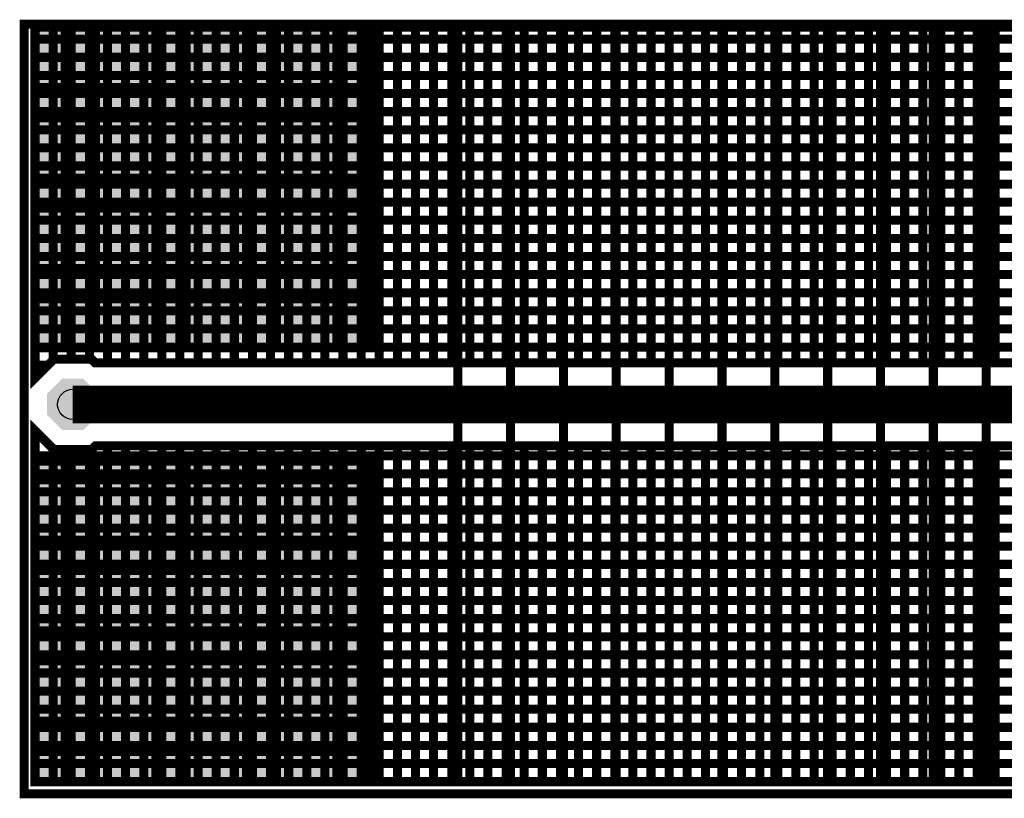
# Model space of a CAD drawing. Extents: x 0.4 to 16.2, y 0.4 to 3.5.
# Tile 4 of 29: x 0.4 to 1.7, y 2.5 to 3.5. Entities that reach past the tile are written whole.
import ezdxf

# ---------------------------------------------------------------- set-up
doc = ezdxf.new("R2010")
doc.units = 0
doc.layers.get('0').update_dxf_attribs({"linetype": 'CONTINUOUS'})
for name, color, linetype in [('2IN618_CMP', 7, 'CONTINUOUS'), ('2IN618_SOL', 4, 'CONTINUOUS'), ('2IN618_STC', 3, 'CONTINUOUS'), ('2IN618_STS', 10, 'CONTINUOUS'), ('3IN927_EXC', 13, 'CONTINUOUS'), ('LAYER_6', 5, 'CONTINUOUS')]:
    doc.layers.add(name, color=color, linetype=linetype)

# ---------------------------------------------------------------- blocks, each defined once
blk = doc.blocks.new('ROUND_23')
blk.add_circle((0, 0), 0.02)
blk = doc.blocks.new('CUSTOM_21')
for points in [[(-0.03, 0.0124), (-0.0124, 0.03), (0.03, 0.0124), (0.0124, 0.03)], [(-0.03, -0.0124), (-0.03, 0.0124), (0.03, -0.0124), (0.03, 0.0124)], [(-0.0124, -0.03), (-0.03, -0.0124), (0.0124, -0.03), (0.03, -0.0124)]]:
    blk.add_solid(points)
blk = doc.blocks.new('CUSTOM_22')
for points in [[(-0.034, 0.0141), (-0.0141, 0.034), (0.034, 0.0141), (0.0141, 0.034)], [(-0.034, -0.0141), (-0.034, 0.0141), (0.034, -0.0141), (0.034, 0.0141)], [(-0.0141, -0.034), (-0.034, -0.0141), (0.0141, -0.034), (0.034, -0.0141)]]:
    blk.add_solid(points)
blk = doc.blocks.new('CUSTOM_19')
for points in [[(-0.03, 0.0124), (-0.0124, 0.03), (0.03, 0.0124), (0.0124, 0.03)], [(-0.03, -0.0124), (-0.03, 0.0124), (0.03, -0.0124), (0.03, 0.0124)], [(-0.0124, -0.03), (-0.03, -0.0124), (0.0124, -0.03), (0.03, -0.0124)]]:
    blk.add_solid(points)
blk = doc.blocks.new('RECTANGLE_7')
blk.add_solid([(0.225, 0.21), (0.225, -0.21), (-0.225, 0.21), (-0.225, -0.21)])
blk = doc.blocks.new('CUSTOM_20')
for points in [[(-0.034, 0.0141), (-0.0141, 0.034), (0.034, 0.0141), (0.0141, 0.034)], [(-0.034, -0.0141), (-0.034, 0.0141), (0.034, -0.0141), (0.034, 0.0141)], [(-0.0141, -0.034), (-0.034, -0.0141), (0.0141, -0.034), (0.034, -0.0141)]]:
    blk.add_solid(points)

msp = doc.modelspace()

# ---------------------------------------------------------------- linework, layer by layer
at = {"layer": '2IN618_CMP'}
for points, const_width in [([(2.2803, 3.0247), (2.2816, 3.0216), (2.2404, 3.0627), (2.2202, 3.0711), (2.1983, 3.0711), (0.5141, 3.0711), (0.5091, 3.0761), (0.4594, 3.0761), (0.4343, 3.051), (0.4343, 3.5161), (4.3613, 3.5161)], 0.012), ([(0.4343, 3.051), (0.4343, 3.5161)], 0.012), ([(0.4583, 3.5161), (0.4583, 3.075)], 0.012), ([(0.4823, 3.0761), (0.4823, 3.5161)], 0.012), ([(0.5063, 3.5161), (0.5063, 3.0761)], 0.012), ([(0.5303, 3.0711), (0.5303, 3.5161)], 0.012), ([(0.5543, 3.5161), (0.5543, 3.0711)], 0.012), ([(0.5783, 3.0711), (0.5783, 3.5161)], 0.012), ([(0.6023, 3.5161), (0.6023, 3.0711)], 0.012), ([(0.6263, 3.0711), (0.6263, 3.5161)], 0.012), ([(0.6503, 3.5161), (0.6503, 3.0711)], 0.012), ([(0.6743, 3.0711), (0.6743, 3.5161)], 0.012), ([(0.6983, 3.5161), (0.6983, 3.0711)], 0.012), ([(0.7223, 3.0711), (0.7223, 3.5161)], 0.012), ([(0.7463, 3.5161), (0.7463, 3.0711)], 0.012), ([(0.7703, 3.0711), (0.7703, 3.5161)], 0.012), ([(0.7943, 3.5161), (0.7943, 3.0711)], 0.012), ([(0.8183, 3.0711), (0.8183, 3.5161)], 0.012), ([(0.8423, 3.5161), (0.8423, 3.0711)], 0.012), ([(0.8663, 3.0711), (0.8663, 3.5161)], 0.012), ([(0.8903, 3.5161), (0.8903, 3.0711)], 0.012), ([(0.9143, 3.0711), (0.9143, 3.5161)], 0.012), ([(0.9383, 3.5161), (0.9383, 3.0711)], 0.012), ([(0.9623, 3.0711), (0.9623, 3.5161)], 0.012), ([(0.9863, 3.5161), (0.9863, 3.0711)], 0.012), ([(1.0103, 3.0711), (1.0103, 3.5161)], 0.012), ([(1.0343, 3.5161), (1.0343, 3.0711)], 0.012), ([(1.0583, 3.0711), (1.0583, 3.5161)], 0.012), ([(1.0823, 3.5161), (1.0823, 3.0711)], 0.012), ([(1.1063, 3.0711), (1.1063, 3.5161)], 0.012), ([(1.1303, 3.5161), (1.1303, 3.0711)], 0.012), ([(1.1543, 3.0711), (1.1543, 3.5161)], 0.012), ([(1.1783, 3.5161), (1.1783, 3.0711)], 0.012), ([(1.2023, 3.0711), (1.2023, 3.5161)], 0.012), ([(1.2263, 3.5161), (1.2263, 3.0711)], 0.012), ([(1.2503, 3.0711), (1.2503, 3.5161)], 0.012), ([(1.2743, 3.5161), (1.2743, 3.0711)], 0.012), ([(1.2983, 3.0711), (1.2983, 3.5161)], 0.012), ([(1.3223, 3.5161), (1.3223, 3.0711)], 0.012), ([(1.3463, 3.0711), (1.3463, 3.5161)], 0.012), ([(1.3703, 3.5161), (1.3703, 3.0711)], 0.012), ([(1.3943, 3.0711), (1.3943, 3.5161)], 0.012), ([(1.4183, 3.5161), (1.4183, 3.0711)], 0.012), ([(1.4423, 3.0711), (1.4423, 3.5161)], 0.012), ([(1.4663, 3.5161), (1.4663, 3.0711)], 0.012), ([(1.4903, 3.0711), (1.4903, 3.5161)], 0.012), ([(1.5143, 3.5161), (1.5143, 3.0711)], 0.012), ([(1.5383, 3.0711), (1.5383, 3.5161)], 0.012), ([(1.5623, 3.5161), (1.5623, 3.0711)], 0.012), ([(1.5863, 3.0711), (1.5863, 3.5161)], 0.012), ([(1.6103, 3.5161), (1.6103, 3.0711)], 0.012), ([(1.6343, 3.0711), (1.6343, 3.5161)], 0.012), ([(1.6583, 3.5161), (1.6583, 3.0711)], 0.012), ([(1.6823, 3.0711), (1.6823, 3.5161)], 0.012), ([(1.7063, 3.5161), (1.7063, 3.0711)], 0.012), ([(0.4343, 3.5001), (4.3613, 3.5001)], 0.012), ([(0.4343, 3.4761), (4.3613, 3.4761)], 0.012), ([(4.3613, 3.4521), (0.4343, 3.4521)], 0.012), ([(0.4343, 3.4281), (4.3613, 3.4281)], 0.012), ([(4.3613, 3.4041), (0.4343, 3.4041)], 0.012), ([(0.4343, 3.3801), (4.3613, 3.3801)], 0.012), ([(4.3613, 3.3561), (0.4343, 3.3561)], 0.012), ([(0.4343, 3.3321), (4.3613, 3.3321)], 0.012), ([(4.3613, 3.3081), (0.4343, 3.3081)], 0.012), ([(0.4343, 3.2841), (4.3613, 3.2841)], 0.012), ([(4.3613, 3.2601), (0.4343, 3.2601)], 0.012), ([(0.4343, 3.2361), (4.3613, 3.2361)], 0.012), ([(4.3613, 3.2121), (0.4343, 3.2121)], 0.012), ([(0.4343, 3.1881), (4.3613, 3.1881)], 0.012), ([(4.3613, 3.1641), (0.4343, 3.1641)], 0.012), ([(0.4343, 3.1401), (4.3613, 3.1401)], 0.012), ([(2.2838, 3.1161), (0.4343, 3.1161)], 0.012), ([(0.4343, 3.0921), (2.2803, 3.0921)], 0.012), ([(0.4514, 3.0681), (0.4343, 3.0681)], 0.012), ([(2.2593, 2.9661), (2.2093, 3.0161), (0.4843, 3.0161)], 0.05), ([(0.4343, 2.9813), (0.4343, 2.5161), (4.3613, 2.5161), (0.4343, 2.5161), (0.4343, 2.9813), (0.4594, 2.9561), (0.5091, 2.9561), (0.5141, 2.9611), (2.1865, 2.9611)], 0.012), ([(0.4343, 2.9721), (0.4434, 2.9721)], 0.012), ([(0.4583, 2.9573), (0.4583, 2.5161)], 0.012), ([(0.4823, 2.5161), (0.4823, 2.9561)], 0.012), ([(0.5063, 2.9561), (0.5063, 2.5161)], 0.012), ([(0.5303, 2.5161), (0.5303, 2.9611)], 0.012), ([(0.5543, 2.9611), (0.5543, 2.5161)], 0.012), ([(0.5783, 2.5161), (0.5783, 2.9611)], 0.012), ([(0.6023, 2.9611), (0.6023, 2.5161)], 0.012), ([(0.6263, 2.5161), (0.6263, 2.9611)], 0.012), ([(0.6503, 2.9611), (0.6503, 2.5161)], 0.012), ([(0.6743, 2.5161), (0.6743, 2.9611)], 0.012), ([(0.6983, 2.9611), (0.6983, 2.5161)], 0.012), ([(0.7223, 2.5161), (0.7223, 2.9611)], 0.012), ([(0.7463, 2.9611), (0.7463, 2.5161)], 0.012), ([(0.7703, 2.5161), (0.7703, 2.9611)], 0.012), ([(0.7943, 2.9611), (0.7943, 2.5161)], 0.012), ([(0.8183, 2.5161), (0.8183, 2.9611)], 0.012), ([(0.8423, 2.9611), (0.8423, 2.5161)], 0.012), ([(0.8663, 2.5161), (0.8663, 2.9611)], 0.012), ([(0.8903, 2.9611), (0.8903, 2.5161)], 0.012), ([(0.9143, 2.5161), (0.9143, 2.9611)], 0.012), ([(0.9383, 2.9611), (0.9383, 2.5161)], 0.012), ([(0.9623, 2.5161), (0.9623, 2.9611)], 0.012), ([(0.9863, 2.9611), (0.9863, 2.5161)], 0.012), ([(1.0103, 2.5161), (1.0103, 2.9611)], 0.012), ([(1.0343, 2.9611), (1.0343, 2.5161)], 0.012), ([(1.0583, 2.5161), (1.0583, 2.9611)], 0.012), ([(1.0823, 2.9611), (1.0823, 2.5161)], 0.012), ([(1.1063, 2.5161), (1.1063, 2.9611)], 0.012), ([(1.1303, 2.9611), (1.1303, 2.5161)], 0.012), ([(1.1543, 2.5161), (1.1543, 2.9611)], 0.012), ([(1.1783, 2.9611), (1.1783, 2.5161)], 0.012), ([(1.2023, 2.5161), (1.2023, 2.9611)], 0.012), ([(1.2263, 2.9611), (1.2263, 2.5161)], 0.012), ([(1.2503, 2.5161), (1.2503, 2.9611)], 0.012), ([(1.2743, 2.9611), (1.2743, 2.5161)], 0.012), ([(1.2983, 2.5161), (1.2983, 2.9611)], 0.012), ([(1.3223, 2.9611), (1.3223, 2.5161)], 0.012), ([(1.3463, 2.5161), (1.3463, 2.9611)], 0.012), ([(1.3703, 2.9611), (1.3703, 2.5161)], 0.012), ([(1.3943, 2.5161), (1.3943, 2.9611)], 0.012), ([(1.4183, 2.9611), (1.4183, 2.5161)], 0.012), ([(1.4423, 2.5161), (1.4423, 2.9611)], 0.012), ([(1.4663, 2.9611), (1.4663, 2.5161)], 0.012), ([(1.4903, 2.5161), (1.4903, 2.9611)], 0.012), ([(1.5143, 2.9611), (1.5143, 2.5161)], 0.012), ([(1.5383, 2.5161), (1.5383, 2.9611)], 0.012), ([(1.5623, 2.9611), (1.5623, 2.5161)], 0.012), ([(1.5863, 2.5161), (1.5863, 2.9611)], 0.012), ([(1.6103, 2.9611), (1.6103, 2.5161)], 0.012), ([(1.6343, 2.5161), (1.6343, 2.9611)], 0.012), ([(1.6583, 2.9611), (1.6583, 2.5161)], 0.012), ([(1.6823, 2.5161), (1.6823, 2.9611)], 0.012), ([(1.7063, 2.9611), (1.7063, 2.5161)], 0.012), ([(2.1995, 2.9481), (0.4343, 2.9481)], 0.012), ([(2.2235, 2.9241), (0.4343, 2.9241)], 0.012), ([(0.4343, 2.9001), (4.3613, 2.9001)], 0.012), ([(4.3613, 2.8761), (0.4343, 2.8761)], 0.012), ([(0.4343, 2.8521), (4.3613, 2.8521)], 0.012), ([(4.3613, 2.8281), (0.4343, 2.8281)], 0.012), ([(0.4343, 2.8041), (4.3613, 2.8041)], 0.012), ([(4.3613, 2.7801), (0.4343, 2.7801)], 0.012), ([(0.4343, 2.7561), (4.3613, 2.7561)], 0.012), ([(4.3613, 2.7321), (0.4343, 2.7321)], 0.012), ([(0.4343, 2.7081), (4.3613, 2.7081)], 0.012), ([(4.3613, 2.6841), (0.4343, 2.6841)], 0.012), ([(0.4343, 2.6601), (4.3613, 2.6601)], 0.012), ([(4.3613, 2.6361), (0.4343, 2.6361)], 0.012), ([(0.4343, 2.6121), (4.3613, 2.6121)], 0.012), ([(4.3613, 2.5881), (0.4343, 2.5881)], 0.012), ([(0.4343, 2.5641), (4.3613, 2.5641)], 0.012), ([(4.3613, 2.5401), (0.4343, 2.5401)], 0.012)]:
    msp.add_lwpolyline(points, dxfattribs=dict(at, const_width=const_width))
at = {"layer": '2IN618_SOL', "const_width": 0.012}
for points in [[(0.8843, 3.0911), (0.4343, 3.0911), (0.4343, 3.5161), (0.8843, 3.5161), (0.8843, 3.0911)], [(0.4343, 3.5161), (0.4343, 3.0911)], [(0.4743, 3.0911), (0.4743, 3.5161)], [(0.5143, 3.5161), (0.5143, 3.0911)], [(0.5543, 3.0911), (0.5543, 3.5161)], [(0.5943, 3.5161), (0.5943, 3.0911)], [(0.6343, 3.0911), (0.6343, 3.5161)], [(0.6743, 3.5161), (0.6743, 3.0911)], [(0.7143, 3.0911), (0.7143, 3.5161)], [(0.7543, 3.5161), (0.7543, 3.0911)], [(0.7943, 3.0911), (0.7943, 3.5161)], [(0.8343, 3.5161), (0.8343, 3.0911)], [(0.8743, 3.0911), (0.8743, 3.5161)], [(0.9943, 2.5161), (0.9943, 3.5161)], [(1.0643, 3.5161), (1.0643, 2.5161)], [(1.1343, 2.5161), (1.1343, 3.5161)], [(1.2043, 3.5161), (1.2043, 2.5161)], [(1.2743, 2.5161), (1.2743, 3.5161)], [(1.3443, 3.5161), (1.3443, 2.5161)], [(1.4143, 2.5161), (1.4143, 3.5161)], [(1.4843, 3.5161), (1.4843, 2.5161)], [(1.5543, 2.5161), (1.5543, 3.5161)], [(1.6243, 3.5161), (1.6243, 2.5161)], [(1.6943, 2.5161), (1.6943, 3.5161)], [(0.8843, 3.4761), (0.4343, 3.4761)], [(0.8843, 3.4361), (0.4343, 3.4361)], [(0.4343, 3.3961), (0.8843, 3.3961)], [(0.4343, 3.3561), (0.8843, 3.3561)], [(0.8843, 3.3161), (0.4343, 3.3161)], [(0.8843, 3.2761), (0.4343, 3.2761)], [(0.4343, 3.2361), (0.8843, 3.2361)], [(0.4343, 3.1961), (0.8843, 3.1961)], [(0.8843, 3.1561), (0.4343, 3.1561)], [(0.4343, 3.1161), (0.8843, 3.1161)], [(0.4343, 2.9411), (0.4343, 2.5161), (0.8843, 2.5161), (0.4343, 2.5161), (0.4343, 2.9411), (0.8843, 2.9411), (0.8843, 2.5161)], [(0.4743, 2.5161), (0.4743, 2.9411)], [(0.5143, 2.9411), (0.5143, 2.5161)], [(0.5543, 2.5161), (0.5543, 2.9411)], [(0.5943, 2.9411), (0.5943, 2.5161)], [(0.6343, 2.5161), (0.6343, 2.9411)], [(0.6743, 2.9411), (0.6743, 2.5161)], [(0.7143, 2.5161), (0.7143, 2.9411)], [(0.7543, 2.9411), (0.7543, 2.5161)], [(0.7943, 2.5161), (0.7943, 2.9411)], [(0.8343, 2.9411), (0.8343, 2.5161)], [(0.8743, 2.5161), (0.8743, 2.9411)], [(0.4343, 2.9161), (0.8843, 2.9161)], [(0.8843, 2.8761), (0.4343, 2.8761)], [(0.4343, 2.8361), (0.8843, 2.8361)], [(0.8843, 2.7961), (0.4343, 2.7961)], [(0.4343, 2.7561), (0.8843, 2.7561)], [(0.8843, 2.7161), (0.4343, 2.7161)], [(0.4343, 2.6761), (0.8843, 2.6761)], [(0.8843, 2.6361), (0.4343, 2.6361)], [(0.4343, 2.5961), (0.8843, 2.5961)], [(0.8843, 2.5561), (0.4343, 2.5561)]]:
    msp.add_lwpolyline(points, dxfattribs=at)
at = {"layer": 'LAYER_6', "const_width": 0.012}
msp.add_lwpolyline([(0.42, 2.5), (16.15, 2.5), (16.15, 3.52), (0.42, 3.52), (0.42, 2.5)], dxfattribs=at)

# ---------------------------------------------------------------- block references
at = {"layer": '2IN618_CMP'}
msp.add_blockref('CUSTOM_21', (0.4843, 3.0161), dxfattribs=at)
at = {"layer": '2IN618_SOL'}
msp.add_blockref('CUSTOM_19', (0.4843, 3.0161), dxfattribs=at)
at = {"layer": '2IN618_STC'}
msp.add_blockref('CUSTOM_22', (0.4843, 3.0161), dxfattribs=at)
at = {"layer": '2IN618_STS'}
for name, p in [('RECTANGLE_7', (0.6593, 3.3061)), ('CUSTOM_20', (0.4843, 3.0161)), ('RECTANGLE_7', (0.6593, 2.7261))]:
    msp.add_blockref(name, p, dxfattribs=at)
at = {"layer": '3IN927_EXC'}
msp.add_blockref('ROUND_23', (0.4843, 3.0161), dxfattribs=at)

doc.saveas('drawing.dxf')
